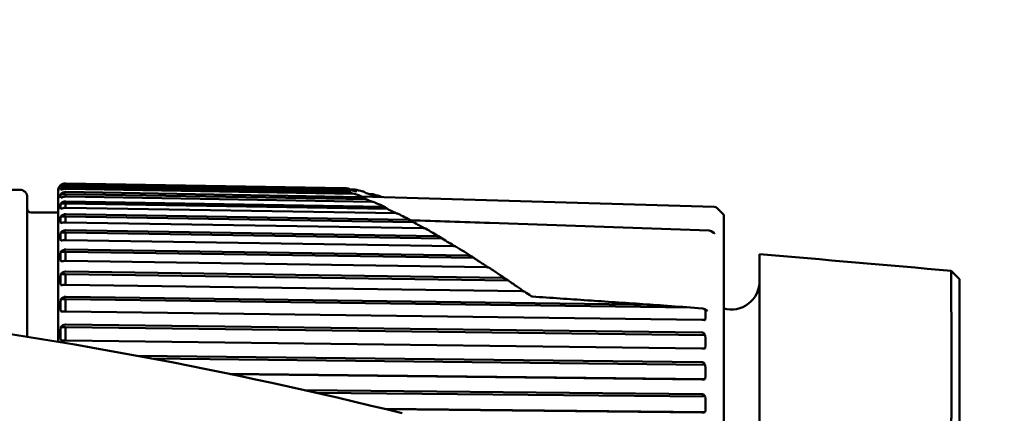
# Model space of a CAD drawing. Header units: millimetres. Extents: x 0 to 2239, y -60 to 841.
# Tile 57 of 151: x 836 to 861, y 412 to 423. Entities that reach past the tile are written whole.
import ezdxf

# ---------------------------------------------------------------- set-up
doc = ezdxf.new("R2010")
doc.units = ezdxf.units.MM
doc.layers.add('Bemaßung (ISO)', color=7, linetype='Continuous', lineweight=25)
doc.layers.add('Sichtbar (ISO)', color=7, linetype='Continuous', lineweight=50)
doc.styles.add('Notiztext (DIN)', font='isocpeur.ttf')
doc.dimstyles.new('Standard (DIN)', dxfattribs={"dimtxt": 3.5, "dimasz": 2.5, "dimexe": 2, "dimexo": 0.5, "dimgap": 0.5, "dimtad": 1, "dimrnd": 1e-08, "dimtxsty": 'Notiztext (DIN)', "dimcen": 0.09, "dimdle": 10, "dimclrd": 256, "dimclre": 256, "dimclrt": 256, "dimadec": 0, "dimazin": 0, "dimtfac": 1, "dimtmove": 0, "dimatfit": 3, "dimfxl": 1, "dimtolj": 1, "dimtzin": 0, "dimlwd": -1, "dimlwe": -1, "dimarcsym": 0})

# ---------------------------------------------------------------- blocks, each defined once
blk = doc.blocks.new('*D25')
at = {"layer": 'Bemaßung (ISO)', "transparency": 16777216}
for p, q in [((763.885, 780.063), (908.385, 780.063)), ((906.385, 777.563), (906.385, 282.563)), ((763.885, 280.063), (908.385, 280.063))]:
    blk.add_line(p, q, dxfattribs=at)
for points in [[(905.968, 777.563), (906.802, 777.563), (906.385, 780.063)], [(905.968, 282.563), (906.802, 282.563), (906.385, 280.063)]]:
    blk.add_solid(points, dxfattribs=at)
at = {"layer": 'Defpoints', "color": 0, "transparency": 16777216}
for p in [(763.385, 780.063), (763.385, 280.063), (906.385, 280.063)]:
    blk.add_point(p, dxfattribs=at)
at = {"layer": 'Bemaßung (ISO)', "transparency": 16777216, "insert": (902.385, 526.738), "char_height": 3.5, "attachment_point": 1, "rotation": 90, "style": 'Notiztext (DIN)'}
blk.add_mtext('\\A1;500', dxfattribs=at)
blk = doc.blocks.new('*D26')
at = {"layer": 'Bemaßung (ISO)', "transparency": 16777216}
for p, q in [((792.985, 680.063), (895.485, 680.063)), ((893.485, 677.563), (893.485, 382.563)), ((792.985, 380.063), (895.485, 380.063))]:
    blk.add_line(p, q, dxfattribs=at)
for points in [[(893.068, 677.563), (893.902, 677.563), (893.485, 680.063)], [(893.068, 382.563), (893.902, 382.563), (893.485, 380.063)]]:
    blk.add_solid(points, dxfattribs=at)
at = {"layer": 'Defpoints', "color": 0, "transparency": 16777216}
for p in [(792.485, 680.063), (792.485, 380.063), (893.485, 380.063)]:
    blk.add_point(p, dxfattribs=at)
at = {"layer": 'Bemaßung (ISO)', "transparency": 16777216, "insert": (889.485, 526.738), "char_height": 3.5, "attachment_point": 1, "rotation": 90, "style": 'Notiztext (DIN)'}
blk.add_mtext('\\A1;300', dxfattribs=at)

msp = doc.modelspace()

# ---------------------------------------------------------------- linework, layer by layer
at = {"layer": 'Sichtbar (ISO)'}
for p, q in [((829.9275, 418.3129), (835.5275, 418.3129)), ((836.5345, 414.3141), (836.5345, 418.2794)), ((836.6355, 418.4286), (836.6049, 418.4286)), ((836.7358, 418.359), (836.6049, 418.359)), ((836.7358, 418.359), (836.7358, 418.3383)), ((844.2359, 418.229), (836.7358, 418.359)), ((836.7377, 418.4771), (844.048, 418.3496)), ((844.048, 418.3256), (836.7377, 418.4532)), ((836.7377, 418.4111), (844.1345, 418.2829)), ((844.3164, 418.2069), (836.7377, 418.3382)), ((836.7377, 418.2538), (844.5208, 418.1208)), ((844.08, 418.3512), (836.738, 418.4794)), ((844.1332, 418.2995), (844.1186, 418.2998)), ((844.2075, 418.3213), (844.3164, 418.3194)), ((835.7275, 418.1129), (835.7275, 414.4459)), ((836.7358, 418.1986), (836.6049, 418.1986)), ((836.7358, 418.1986), (836.7358, 418.1326)), ((844.6362, 418.0636), (836.7358, 418.1986)), ((844.8044, 417.9947), (836.7377, 418.1326)), ((836.7377, 418.0065), (845.0745, 417.867)), ((853.7862, 417.8625), (844.503, 418.138)), ((844.7193, 418.1963), (844.8044, 418.1948)), ((836.7358, 417.9484), (836.6049, 417.9484)), ((836.7358, 417.9484), (836.7358, 417.8377)), ((845.1978, 417.8068), (836.7358, 417.9484)), ((845.4219, 417.6924), (836.7377, 417.8377)), ((854.032, 417.6552), (853.8539, 417.8332)), ((835.8275, 417.7129), (836.5345, 417.7129)), ((836.7358, 417.6103), (836.6049, 417.6103)), ((836.7358, 417.6103), (836.7358, 417.4556)), ((845.8701, 417.4617), (836.7358, 417.6103)), ((836.7377, 417.6707), (845.7386, 417.5243)), ((854.032, 417.6552), (854.032, 392.4707)), ((846.1361, 417.3026), (836.7377, 417.4555)), ((836.738, 417.2489), (846.491, 417.0958)), ((847.8789, 417.4406), (853.6518, 417.2406)), ((853.7031, 417.224), (853.7729, 417.1782)), ((836.7358, 417.1864), (836.6049, 417.1864)), ((836.7358, 417.1864), (836.7358, 416.9887)), ((846.6285, 417.0312), (836.7358, 417.1864)), ((846.9313, 416.8288), (836.7377, 416.9887)), ((836.738, 416.7437), (847.3194, 416.5849)), ((836.7358, 416.6797), (836.6049, 416.6797)), ((836.7358, 416.6797), (836.7358, 416.4404)), ((847.4638, 416.5187), (836.7358, 416.6797)), ((847.7977, 416.2745), (836.7377, 416.4404)), ((854.9775, 416.6202), (854.9775, 412.6737)), ((860.2275, 415.9629), (860.0085, 416.182)), ((836.7358, 416.0936), (836.6049, 416.0936)), ((836.7358, 416.0936), (836.7358, 415.8144)), ((848.365, 415.9283), (836.7358, 416.0936)), ((836.738, 416.1588), (848.2148, 415.9956)), ((860.2275, 415.9629), (860.2275, 394.1629)), ((848.7266, 415.644), (836.7377, 415.8144)), ((836.7358, 415.4322), (836.6049, 415.4322)), ((836.7358, 415.4322), (836.7358, 415.115)), ((853.1591, 415.2133), (836.7358, 415.4322)), ((836.738, 415.4981), (851.6733, 415.2989)), ((853.1591, 415.2133), (853.4666, 415.1919)), ((853.5243, 415.1754), (853.5741, 415.1473)), ((853.46, 414.892), (836.7377, 415.115)), ((853.5289, 414.8879), (853.5488, 414.8853)), ((836.7358, 414.7), (836.6049, 414.7)), ((836.7358, 414.7), (836.7358, 414.3469)), ((853.5488, 414.4923), (836.7358, 414.7)), ((836.7377, 414.7661), (853.46, 414.5594)), ((853.5488, 414.4923), (853.5289, 414.5197)), ((853.46, 414.1403), (836.7377, 414.3468)), ((853.5289, 414.1394), (853.5488, 414.1391)), ((838.6202, 413.9466), (853.46, 413.7789)), ((853.5488, 413.7121), (838.9948, 413.8764)), ((853.5488, 413.7121), (853.5289, 413.7394)), ((853.5488, 413.3308), (841.0359, 413.4722)), ((853.46, 413.3265), (841.0634, 413.4665)), ((853.5289, 413.3288), (853.5488, 413.3308)), ((843.011, 413.045), (853.46, 412.9388)), ((853.5488, 412.8728), (843.312, 412.9767)), ((853.5488, 412.8728), (853.5289, 412.8997)), ((853.5488, 412.4661), (845.1097, 412.5518)), ((853.46, 412.4562), (845.1557, 412.5405)), ((854.9775, 412.6737), (854.9775, 409.3152)), ((853.5289, 412.4619), (853.5488, 412.4661))]:
    msp.add_line(p, q, dxfattribs=at)
for centre, radius, start, end in [((835.5275, 418.1129), 0.2, 0, 90), ((836.7345, 418.2794), 0.2, 89, 180), ((835.8275, 417.8129), 0.1, 180, 270), ((853.7832, 417.7625), 0.1, 45, 88.3), ((853.6483, 417.1404), 0.1, 56.79195, 87.99135), ((854.2275, 415.9129), 0.75, 254.88539, 0), ((817.2023, 298.4986), 117.4179, 76.012181, 82.883311)]:
    msp.add_arc(centre, radius, start, end, dxfattribs=at)
for centre, major_axis, ratio, start_param, end_param in [((836.678, 418.3283), (0, -0.1161), 0.6534145, 4.4450033, 4.9799964), ((836.678, 418.1475), (0, -0.1932), 0.3926191, 4.4449372, 4.9799304), ((836.678, 417.8773), (0, -0.269), 0.281994, 4.4449216, 4.9799147), ((836.678, 417.5196), (0, -0.343), 0.2211838, 4.444914, 4.9799072), ((853.6483, 417.1404), (0.0035, 0.0999), 0.0458761, 0, 0.0060593), ((836.678, 417.0768), (0, -0.4146), 0.182976, 4.4449095, 4.9799026), ((853.718, 417.0946), (0.0549, 0.0836), 0.6896465, 0, 0.0005059), ((836.678, 416.5519), (0, -0.4834), 0.1569383, 4.4449064, 4.9798995), ((836.678, 415.9486), (0, -0.5489), 0.1382143, 4.4449041, 4.9798972), ((836.678, 415.2709), (0, -0.6106), 0.1242402, 4.4449023, 4.9798954), ((853.4591, 415.1366), (-0.0862, 0.002), 0.6454753, 4.4497344, 4.6402023), ((853.4068, 415.1269), (0.1435, 0.0162), 0.4556276, 6.239858, 7.2460231), ((836.678, 414.5234), (0, -0.6682), 0.1135366, 4.4449008, 4.9798939), ((840.7081, 414.4744), (12.8412, -0.3168), 0.7063267, 6.2811442, 6.3200718), ((840.7081, 413.6665), (12.8405, -0.3465), 0.7623532, 0.0011058, 0.0400334), ((840.7081, 412.7999), (12.8394, -0.3853), 0.8131721, 0.0049332, 0.0438608)]:
    msp.add_ellipse(centre, major_axis=major_axis, ratio=ratio, start_param=start_param, end_param=end_param, dxfattribs=at)
for points, knots in [([(836.6049, 418.4084), (836.6029, 418.4118), (836.6022, 418.4152), (836.6022, 418.4185), (836.6022, 418.4217), (836.6029, 418.4251), (836.6049, 418.4286)], [-0.024136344, -0.024136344, -0.024136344, -0.024136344, 0, 0, 0, 0.024136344, 0.024136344, 0.024136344, 0.024136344]), ([(836.7377, 418.4771), (836.7366, 418.4771), (836.7356, 418.4772), (836.7345, 418.4772), (836.7123, 418.4772), (836.6866, 418.4724), (836.6443, 418.4569), (836.6214, 418.4428), (836.6049, 418.4286)], [-0.000324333, -0.000324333, -0.000324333, -0.000324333, 0, 0, 0, 0.006641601, 0.006641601, 0.014171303, 0.014171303, 0.014171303, 0.014171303]), ([(836.6049, 418.4084), (836.6214, 418.4215), (836.6443, 418.4345), (836.6866, 418.4488), (836.7123, 418.4532), (836.7345, 418.4532), (836.7356, 418.4532), (836.7366, 418.4532), (836.7377, 418.4532)], [0.129222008, 0.129222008, 0.129222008, 0.129222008, 0.13675171, 0.13675171, 0.143393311, 0.143393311, 0.143393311, 0.143717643, 0.143717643, 0.143717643, 0.143717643]), ([(836.7377, 418.4111), (836.7366, 418.4111), (836.7356, 418.4111), (836.7345, 418.4111), (836.7123, 418.4111), (836.6866, 418.406), (836.6443, 418.3894), (836.6214, 418.3743), (836.6049, 418.359)], [0.143068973, 0.143068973, 0.143068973, 0.143068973, 0.143393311, 0.143393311, 0.143393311, 0.150034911, 0.150034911, 0.157564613, 0.157564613, 0.157564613, 0.157564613]), ([(836.6049, 418.2976), (836.6214, 418.3095), (836.6443, 418.3213), (836.6866, 418.3343), (836.7123, 418.3383), (836.7345, 418.3383), (836.7356, 418.3383), (836.7366, 418.3382), (836.7377, 418.3382)], [0.129222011, 0.129222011, 0.129222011, 0.129222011, 0.13675171, 0.13675171, 0.143393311, 0.143393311, 0.143393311, 0.143717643, 0.143717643, 0.143717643, 0.143717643]), ([(836.7377, 418.2538), (836.7366, 418.2539), (836.7356, 418.2539), (836.7345, 418.2539), (836.7123, 418.2539), (836.6866, 418.2485), (836.6443, 418.2308), (836.6214, 418.2148), (836.6049, 418.1986)], [0.143068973, 0.143068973, 0.143068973, 0.143068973, 0.143393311, 0.143393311, 0.143393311, 0.150034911, 0.150034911, 0.157564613, 0.157564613, 0.157564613, 0.157564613]), ([(844.115, 418.3197), (844.111, 418.3241), (844.1065, 418.3282), (844.0964, 418.3356), (844.0909, 418.3388), (844.0793, 418.344), (844.0733, 418.346), (844.0608, 418.3488), (844.0544, 418.3495), (844.048, 418.3496)], [0.0000081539, 0.0000081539, 0.0000081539, 0.0000081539, 0.0021482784, 0.0021482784, 0.0042475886, 0.0042475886, 0.0062184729, 0.0062184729, 0.0081561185, 0.0081561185, 0.0081561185, 0.0081561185]), ([(844.048, 418.3256), (844.0544, 418.3255), (844.0608, 418.3248), (844.0733, 418.3223), (844.0793, 418.3204), (844.0909, 418.3156), (844.0964, 418.3127), (844.1013, 418.3093)], [0.000001, 0.000001, 0.000001, 0.000001, 0.0019361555, 0.0019361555, 0.0039045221, 0.0039045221, 0.0059892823, 0.0059892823, 0.0059892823, 0.0059892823]), ([(844.1013, 418.3093), (844.1026, 418.3084), (844.1184, 418.2995), (844.1504, 418.2848), (844.1627, 418.2794), (844.1764, 418.2735)], [0, 0, 0, 0, 0.035716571, 0.035716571, 0.053385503, 0.053385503, 0.053385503, 0.053385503]), ([(844.1332, 418.2995), (844.1302, 418.3029), (844.1271, 418.3063), (844.1211, 418.313), (844.1181, 418.3164), (844.115, 418.3197)], [0.0000041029, 0.0000041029, 0.0000041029, 0.0000041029, 0.0016443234, 0.0016443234, 0.0032766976, 0.0032766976, 0.0032766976, 0.0032766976]), ([(844.214, 418.249), (844.2024, 418.2596), (844.1894, 418.268), (844.1692, 418.2765), (844.1623, 418.2788), (844.1483, 418.2819), (844.1414, 418.2828), (844.1345, 418.2829)], [0.000025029, 0.000025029, 0.000025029, 0.000025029, 0.005319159, 0.005319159, 0.007888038, 0.007888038, 0.010289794, 0.010289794, 0.010289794, 0.010289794]), ([(844.1433, 418.3471), (844.1472, 418.3467), (844.1511, 418.3461), (844.1622, 418.3438), (844.1691, 418.3417), (844.1893, 418.3336), (844.2024, 418.3258), (844.214, 418.3158)], [0.0008853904, 0.0008853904, 0.0008853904, 0.0008853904, 0.0020855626, 0.0020855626, 0.0043147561, 0.0043147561, 0.008940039, 0.008940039, 0.008940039, 0.008940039]), ([(844.214, 418.3158), (844.2175, 418.3126), (844.2213, 418.3095), (844.2287, 418.3033), (844.2323, 418.3002), (844.2359, 418.2972)], [0.0000247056, 0.0000247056, 0.0000247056, 0.0000247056, 0.0017175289, 0.0017175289, 0.0033640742, 0.0033640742, 0.0033640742, 0.0033640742]), ([(844.2359, 418.229), (844.2323, 418.2323), (844.2287, 418.2356), (844.2213, 418.2422), (844.2175, 418.2455), (844.214, 418.249)], [0.0000939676, 0.0000939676, 0.0000939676, 0.0000939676, 0.0017404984, 0.0017404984, 0.0034333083, 0.0034333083, 0.0034333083, 0.0034333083]), ([(844.2359, 418.2972), (844.2586, 418.2933), (844.2829, 418.2894), (844.3349, 418.2814), (844.3627, 418.2774), (844.3916, 418.2733)], [0.000029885, 0.000029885, 0.000029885, 0.000029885, 0.025809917, 0.025809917, 0.052389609, 0.052389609, 0.052389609, 0.052389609]), ([(844.382, 418.2882), (844.3794, 418.2932), (844.3757, 418.2974), (844.3665, 418.3051), (844.3611, 418.3085), (844.3494, 418.3138), (844.3433, 418.3158), (844.3302, 418.3185), (844.3233, 418.3192), (844.3164, 418.3194)], [0.0000501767, 0.0000501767, 0.0000501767, 0.0000501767, 0.0022198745, 0.0022198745, 0.0044086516, 0.0044086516, 0.0064355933, 0.0064355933, 0.0085134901, 0.0085134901, 0.0085134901, 0.0085134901]), ([(844.3916, 418.2733), (844.3899, 418.2758), (844.3883, 418.2783), (844.3849, 418.2833), (844.3832, 418.2859), (844.382, 418.2882)], [0.0001351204, 0.0001351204, 0.0001351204, 0.0001351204, 0.0013308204, 0.0013308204, 0.0025745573, 0.0025745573, 0.0025745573, 0.0025745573]), ([(844.549, 418.2698), (844.5561, 418.268), (844.5631, 418.2657), (844.5859, 418.2565), (844.6018, 418.2471), (844.6163, 418.2354)], [0.002860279, 0.002860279, 0.002860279, 0.002860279, 0.0050943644, 0.0050943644, 0.0105320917, 0.0105320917, 0.0105320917, 0.0105320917]), ([(844.6362, 418.2195), (844.6329, 418.2221), (844.6296, 418.2248), (844.6229, 418.2301), (844.6196, 418.2328), (844.6163, 418.2354)], [-0.0028224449, -0.0028224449, -0.0028224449, -0.0028224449, -0.0014110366, -0.0014110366, -0.0000020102, -0.0000020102, -0.0000020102, -0.0000020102]), ([(836.6049, 418.0964), (836.6214, 418.107), (836.6443, 418.1175), (836.6866, 418.1291), (836.7123, 418.1326), (836.7345, 418.1326), (836.7356, 418.1326), (836.7366, 418.1326), (836.7377, 418.1326)], [0.129222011, 0.129222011, 0.129222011, 0.129222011, 0.13675171, 0.13675171, 0.143393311, 0.143393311, 0.143393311, 0.143717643, 0.143717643, 0.143717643, 0.143717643]), ([(836.7377, 418.0065), (836.7366, 418.0065), (836.7356, 418.0065), (836.7345, 418.0065), (836.7123, 418.0065), (836.6866, 418.0008), (836.6443, 417.9823), (836.6214, 417.9655), (836.6049, 417.9484)], [0.143068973, 0.143068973, 0.143068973, 0.143068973, 0.143393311, 0.143393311, 0.143393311, 0.150034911, 0.150034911, 0.157564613, 0.157564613, 0.157564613, 0.157564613]), ([(844.3164, 418.2069), (844.3234, 418.2068), (844.3303, 418.2061), (844.3433, 418.2036), (844.3493, 418.2019), (844.3549, 418.1996)], [0.000001, 0.000001, 0.000001, 0.000001, 0.00209029, 0.00209029, 0.004083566, 0.004083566, 0.004083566, 0.004083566]), ([(844.6163, 418.0804), (844.6027, 418.092), (844.587, 418.1022), (844.5618, 418.113), (844.5535, 418.1158), (844.537, 418.1196), (844.5289, 418.1207), (844.5208, 418.1208)], [0.000002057, 0.000002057, 0.000002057, 0.000002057, 0.005798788, 0.005798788, 0.008491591, 0.008491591, 0.010938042, 0.010938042, 0.010938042, 0.010938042]), ([(844.6163, 418.0804), (844.6196, 418.0776), (844.6229, 418.0748), (844.6296, 418.0692), (844.6329, 418.0664), (844.6362, 418.0636)], [-0.002821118, -0.002821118, -0.002821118, -0.002821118, -0.0014127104, -0.0014127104, -0.0000007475, -0.0000007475, -0.0000007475, -0.0000007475]), ([(844.6362, 418.2195), (844.6755, 418.2084), (844.7151, 418.1974), (844.7955, 418.1752), (844.8362, 418.1641), (844.8773, 418.153)], [0.000004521, 0.000004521, 0.000004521, 0.000004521, 0.02762955, 0.02762955, 0.055509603, 0.055509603, 0.055509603, 0.055509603]), ([(844.7907, 417.995), (844.7788, 418.0002), (844.767, 418.0054), (844.7151, 418.0282), (844.6755, 418.0459), (844.6362, 418.0636)], [0.019766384, 0.019766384, 0.019766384, 0.019766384, 0.02792468, 0.02792468, 0.05555153, 0.05555153, 0.05555153, 0.05555153]), ([(844.8719, 418.1635), (844.8698, 418.1681), (844.8666, 418.1723), (844.8581, 418.1801), (844.8529, 418.1834), (844.8409, 418.1889), (844.8343, 418.191), (844.8198, 418.1939), (844.8121, 418.1946), (844.8044, 418.1948)], [0.0000196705, 0.0000196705, 0.0000196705, 0.0000196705, 0.0022907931, 0.0022907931, 0.0045515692, 0.0045515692, 0.0067703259, 0.0067703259, 0.0090967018, 0.0090967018, 0.0090967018, 0.0090967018]), ([(844.8044, 417.9947), (844.8122, 417.9946), (844.82, 417.9939), (844.8346, 417.9913), (844.8412, 417.9894), (844.848, 417.9865), (844.8488, 417.9862), (844.8495, 417.9859)], [0.000001, 0.000001, 0.000001, 0.000001, 0.0023532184, 0.0023532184, 0.0045962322, 0.0045962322, 0.0048846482, 0.0048846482, 0.0048846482, 0.0048846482]), ([(844.8773, 418.153), (844.8764, 418.1547), (844.8755, 418.1565), (844.8736, 418.16), (844.8727, 418.1618), (844.8719, 418.1635)], [0.0000451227, 0.0000451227, 0.0000451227, 0.0000451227, 0.0009402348, 0.0009402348, 0.0018483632, 0.0018483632, 0.0018483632, 0.0018483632]), ([(836.6049, 417.8062), (836.6214, 417.8155), (836.6443, 417.8246), (836.6866, 417.8346), (836.7123, 417.8377), (836.7345, 417.8377), (836.7356, 417.8377), (836.7366, 417.8377), (836.7377, 417.8377)], [0.129222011, 0.129222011, 0.129222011, 0.129222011, 0.13675171, 0.13675171, 0.143393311, 0.143393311, 0.143393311, 0.143717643, 0.143717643, 0.143717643, 0.143717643]), ([(845.183, 417.8194), (845.1676, 417.8333), (845.1494, 417.8452), (845.1207, 417.8578), (845.1111, 417.8611), (845.0926, 417.8655), (845.0835, 417.8668), (845.0745, 417.867)], [0.000027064, 0.000027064, 0.000027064, 0.000027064, 0.006611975, 0.006611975, 0.009676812, 0.009676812, 0.012412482, 0.012412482, 0.012412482, 0.012412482]), ([(845.183, 417.8194), (845.1855, 417.8173), (845.1881, 417.8151), (845.193, 417.8109), (845.1954, 417.8089), (845.1978, 417.8068)], [-0.0021590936, -0.0021590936, -0.0021590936, -0.0021590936, -0.0011030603, -0.0011030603, -0.0001018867, -0.0001018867, -0.0001018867, -0.0001018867]), ([(845.4279, 417.6922), (845.4002, 417.7059), (845.3726, 417.7196), (845.2958, 417.7578), (845.2467, 417.7823), (845.1978, 417.8068)], [0.012896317, 0.012896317, 0.012896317, 0.012896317, 0.029142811, 0.029142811, 0.058130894, 0.058130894, 0.058130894, 0.058130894]), ([(836.7377, 417.6707), (836.7366, 417.6708), (836.7356, 417.6708), (836.7345, 417.6708), (836.7123, 417.6708), (836.6866, 417.6648), (836.6443, 417.6456), (836.6214, 417.628), (836.6049, 417.6103)], [0.143068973, 0.143068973, 0.143068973, 0.143068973, 0.143393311, 0.143393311, 0.143393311, 0.150034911, 0.150034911, 0.157564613, 0.157564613, 0.157564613, 0.157564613]), ([(845.4219, 417.6924), (845.4302, 417.6922), (845.4385, 417.6916), (845.4543, 417.689), (845.4616, 417.6871), (845.4702, 417.6837), (845.4722, 417.6828), (845.4741, 417.6819)], [0.000001, 0.000001, 0.000001, 0.000001, 0.0024908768, 0.0024908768, 0.0049782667, 0.0049782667, 0.0058104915, 0.0058104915, 0.0058104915, 0.0058104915]), ([(845.8603, 417.4701), (845.8425, 417.4856), (845.822, 417.4993), (845.7899, 417.5137), (845.7792, 417.5176), (845.7585, 417.5226), (845.7485, 417.5241), (845.7386, 417.5243)], [0.000006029, 0.000006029, 0.000006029, 0.000006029, 0.007344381, 0.007344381, 0.010774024, 0.010774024, 0.013790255, 0.013790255, 0.013790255, 0.013790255]), ([(845.8603, 417.4701), (845.8619, 417.4688), (845.8635, 417.4674), (845.8668, 417.4645), (845.8684, 417.4631), (845.8701, 417.4617)], [-0.0013425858, -0.0013425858, -0.0013425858, -0.0013425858, -0.0006762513, -0.0006762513, 0, 0, 0, 0]), ([(846.1602, 417.3013), (846.1197, 417.3235), (846.079, 417.346), (845.9821, 417.3995), (845.9261, 417.4306), (845.8701, 417.4617)], [0.008807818, 0.008807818, 0.008807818, 0.008807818, 0.030629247, 0.030629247, 0.060712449, 0.060712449, 0.060712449, 0.060712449]), ([(836.6049, 417.4289), (836.6214, 417.4368), (836.6443, 417.4445), (836.6866, 417.4529), (836.7123, 417.4556), (836.7345, 417.4556), (836.7356, 417.4556), (836.7366, 417.4556), (836.7377, 417.4555)], [0.129222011, 0.129222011, 0.129222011, 0.129222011, 0.13675171, 0.13675171, 0.143393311, 0.143393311, 0.143393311, 0.143717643, 0.143717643, 0.143717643, 0.143717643]), ([(836.7377, 417.2489), (836.7366, 417.2489), (836.7356, 417.2489), (836.7345, 417.2489), (836.7123, 417.2489), (836.6866, 417.2428), (836.6443, 417.2228), (836.6214, 417.2047), (836.6049, 417.1864)], [0.143068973, 0.143068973, 0.143068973, 0.143068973, 0.143393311, 0.143393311, 0.143393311, 0.150034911, 0.150034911, 0.157564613, 0.157564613, 0.157564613, 0.157564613]), ([(846.1361, 417.3026), (846.1458, 417.3025), (846.1556, 417.3018), (846.1724, 417.2991), (846.1793, 417.2975), (846.1887, 417.294), (846.1918, 417.2927), (846.1944, 417.2912)], [0.000001, 0.000001, 0.000001, 0.000001, 0.0029372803, 0.0029372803, 0.0053490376, 0.0053490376, 0.0067107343, 0.0067107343, 0.0067107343, 0.0067107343]), ([(836.6049, 416.9672), (836.6214, 416.9735), (836.6443, 416.9798), (836.6866, 416.9866), (836.7123, 416.9887), (836.7345, 416.9887), (836.7356, 416.9887), (836.7366, 416.9887), (836.7377, 416.9887)], [0.129222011, 0.129222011, 0.129222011, 0.129222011, 0.13675171, 0.13675171, 0.143393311, 0.143393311, 0.143393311, 0.143717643, 0.143717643, 0.143717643, 0.143717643]), ([(846.6284, 417.0315), (846.6085, 417.0499), (846.5851, 417.0662), (846.5487, 417.0833), (846.5365, 417.0879), (846.5133, 417.0939), (846.5021, 417.0956), (846.491, 417.0958)], [0.0000122, 0.0000122, 0.0000122, 0.0000122, 0.008388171, 0.008388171, 0.012277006, 0.012277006, 0.015645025, 0.015645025, 0.015645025, 0.015645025]), ([(846.9712, 416.8252), (846.919, 416.8566), (846.8668, 416.888), (846.7526, 416.9567), (846.6906, 416.994), (846.6284, 417.0315)], [0.005302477, 0.005302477, 0.005302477, 0.005302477, 0.031453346, 0.031453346, 0.062503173, 0.062503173, 0.062503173, 0.062503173]), ([(853.7729, 417.1782), (853.777, 417.1755), (853.7808, 417.1732), (853.787, 417.1696), (853.7895, 417.1682), (853.7923, 417.1668), (853.7931, 417.1665), (853.7933, 417.1664), (853.7933, 417.1664), (853.7933, 417.1664)], [0, 0, 0, 0, 0.0023378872, 0.0023378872, 0.004437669, 0.004437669, 0.0058635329, 0.0058635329, 0.0060697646, 0.0060697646, 0.0060697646, 0.0060697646]), ([(836.7377, 416.7437), (836.7366, 416.7437), (836.7356, 416.7438), (836.7345, 416.7438), (836.7123, 416.7438), (836.6866, 416.7375), (836.6443, 416.7171), (836.6214, 416.6985), (836.6049, 416.6797)], [0.143068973, 0.143068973, 0.143068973, 0.143068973, 0.143393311, 0.143393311, 0.143393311, 0.150034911, 0.150034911, 0.157564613, 0.157564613, 0.157564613, 0.157564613]), ([(846.9313, 416.8288), (846.9426, 416.8286), (846.954, 416.8279), (846.9716, 416.8253), (846.9782, 416.8239), (846.9882, 416.8206), (846.9919, 416.819), (846.9948, 416.8172)], [0.000000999, 0.000000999, 0.000000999, 0.000000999, 0.0033919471, 0.0033919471, 0.005730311, 0.005730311, 0.0075789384, 0.0075789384, 0.0075789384, 0.0075789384]), ([(836.6049, 416.4242), (836.6214, 416.4289), (836.6443, 416.4337), (836.6866, 416.4388), (836.7123, 416.4404), (836.7345, 416.4404), (836.7356, 416.4404), (836.7366, 416.4404), (836.7377, 416.4404)], [0.129222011, 0.129222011, 0.129222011, 0.129222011, 0.13675171, 0.13675171, 0.143393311, 0.143393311, 0.143393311, 0.143717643, 0.143717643, 0.143717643, 0.143717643]), ([(847.4641, 416.5185), (847.4426, 416.5375), (847.4183, 416.5541), (847.3803, 416.5718), (847.3673, 416.5767), (847.3428, 416.5829), (847.3311, 416.5847), (847.3194, 416.5849)], [0.000121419, 0.000121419, 0.000121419, 0.000121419, 0.008705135, 0.008705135, 0.012825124, 0.012825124, 0.016354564, 0.016354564, 0.016354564, 0.016354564]), ([(847.6212, 416.4173), (847.595, 416.4342), (847.5688, 416.451), (847.5164, 416.4848), (847.4902, 416.5017), (847.4641, 416.5185)], [0.000018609, 0.000018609, 0.000018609, 0.000018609, 0.012469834, 0.012469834, 0.024957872, 0.024957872, 0.024957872, 0.024957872]), ([(847.6212, 416.4173), (847.6628, 416.3905), (847.7044, 416.3636), (847.781, 416.3143), (847.816, 416.2918), (847.8512, 416.269)], [-0.039523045, -0.039523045, -0.039523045, -0.039523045, -0.019707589, -0.019707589, -0.00307377, -0.00307377, -0.00307377, -0.00307377]), ([(847.7977, 416.2745), (847.8107, 416.2743), (847.8224, 416.2736), (847.8395, 416.2716), (847.8459, 416.2705), (847.8568, 416.2678), (847.8609, 416.2663), (847.8644, 416.2644), (847.8648, 416.2641), (847.8652, 416.2639)], [0.000001, 0.000001, 0.000001, 0.000001, 0.0039114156, 0.0039114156, 0.0066451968, 0.0066451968, 0.0092990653, 0.0092990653, 0.0096947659, 0.0096947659, 0.0096947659, 0.0096947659]), ([(860.0085, 416.182), (860.0084, 416.1821), (860.0083, 416.1789), (860.0084, 416.1134), (860.0119, 415.7779), (860.0161, 415.0344), (860.017, 414.8631), (860.0203, 414.1123), (860.0221, 413.4057), (860.0221, 412.5842)], [0.82807187, 0.82807187, 0.82807187, 0.82807187, 0.87412562, 0.87412562, 1.29935844, 1.29935844, 1.4106845, 1.4106845, 1.74559586, 1.74559586, 1.74559586, 1.74559586]), ([(836.7377, 416.1588), (836.7366, 416.1588), (836.7356, 416.1588), (836.7345, 416.1588), (836.7123, 416.1588), (836.6866, 416.1525), (836.6443, 416.1317), (836.6214, 416.1128), (836.6049, 416.0936)], [0.143068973, 0.143068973, 0.143068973, 0.143068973, 0.143393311, 0.143393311, 0.143393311, 0.150034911, 0.150034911, 0.157564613, 0.157564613, 0.157564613, 0.157564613]), ([(848.3659, 415.9275), (848.3424, 415.9477), (848.3166, 415.9647), (848.2769, 415.9827), (848.2635, 415.9875), (848.2385, 415.9936), (848.2266, 415.9954), (848.2148, 415.9956)], [0.00032124, 0.00032124, 0.00032124, 0.00032124, 0.009278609, 0.009278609, 0.013485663, 0.013485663, 0.017060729, 0.017060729, 0.017060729, 0.017060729]), ([(848.3659, 415.9275), (848.3922, 415.9098), (848.4194, 415.8912), (848.4727, 415.8549), (848.5001, 415.8363), (848.5451, 415.8056), (848.5638, 415.7928), (848.6166, 415.7568), (848.6527, 415.7322), (848.7211, 415.6854), (848.7559, 415.6617), (848.7899, 415.6384)], [-0.066189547, -0.066189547, -0.066189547, -0.066189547, -0.053882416, -0.053882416, -0.041521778, -0.041521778, -0.032967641, -0.032967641, -0.016960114, -0.016960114, -0.001415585, -0.001415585, -0.001415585, -0.001415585]), ([(836.6049, 415.8035), (836.6214, 415.8067), (836.6443, 415.8099), (836.6866, 415.8134), (836.7123, 415.8144), (836.7345, 415.8144), (836.7356, 415.8144), (836.7366, 415.8144), (836.7377, 415.8144)], [0.129222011, 0.129222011, 0.129222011, 0.129222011, 0.13675171, 0.13675171, 0.143393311, 0.143393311, 0.143393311, 0.143717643, 0.143717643, 0.143717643, 0.143717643]), ([(836.7377, 415.4981), (836.7366, 415.4981), (836.7356, 415.4981), (836.7345, 415.4981), (836.7123, 415.4981), (836.6866, 415.4917), (836.6443, 415.4707), (836.6214, 415.4516), (836.6049, 415.4322)], [0.143068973, 0.143068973, 0.143068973, 0.143068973, 0.143393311, 0.143393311, 0.143393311, 0.150034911, 0.150034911, 0.157564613, 0.157564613, 0.157564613, 0.157564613]), ([(848.7266, 415.644), (848.7397, 415.6438), (848.7514, 415.6433), (848.7685, 415.6419), (848.775, 415.6412), (848.786, 415.6394), (848.7903, 415.6384), (848.795, 415.6367), (848.7963, 415.636), (848.7973, 415.6354)], [0.000001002, 0.000001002, 0.000001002, 0.000001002, 0.003938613, 0.003938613, 0.006692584, 0.006692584, 0.009350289, 0.009350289, 0.01079928, 0.01079928, 0.01079928, 0.01079928]), ([(848.9681, 415.5166), (848.9764, 415.5108), (848.9868, 415.5065), (848.9999, 415.504), (849.0027, 415.5037), (849.0055, 415.5035)], [0, 0, 0, 0, 0.0042803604, 0.0042803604, 0.0054654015, 0.0054654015, 0.0054654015, 0.0054654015]), ([(849.0055, 415.5035), (849.2475, 415.4871), (849.4894, 415.4706), (849.9733, 415.4376), (850.2153, 415.4211), (850.6992, 415.388), (850.9412, 415.3715), (851.4251, 415.3383), (851.667, 415.3217), (852.151, 415.2884), (852.3929, 415.2717), (852.6349, 415.255)], [1.550316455, 1.550316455, 1.550316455, 1.550316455, 1.5507829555, 1.5507829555, 1.5512494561, 1.5512494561, 1.5517159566, 1.5517159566, 1.5521824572, 1.5521824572, 1.5526489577, 1.5526489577, 1.5526489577, 1.5526489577]), ([(853.1591, 415.2133), (852.8985, 415.2369), (852.6229, 415.2575), (852.1692, 415.2833), (851.9911, 415.2914), (851.7688, 415.2973), (851.7208, 415.2983), (851.6733, 415.2989)], [-0.17315405, -0.17315405, -0.17315405, -0.17315405, -0.09766852, -0.09766852, -0.04883426, -0.04883426, -0.03529483, -0.03529483, -0.03529483, -0.03529483]), ([(853.5741, 415.1473), (853.5804, 415.1438), (853.5864, 415.1407), (853.5965, 415.1361), (853.6009, 415.1344), (853.6064, 415.1326), (853.6082, 415.1322), (853.6098, 415.1318), (853.6102, 415.1318), (853.6102, 415.1318)], [0, 0, 0, 0, 0.003135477, 0.003135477, 0.0059681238, 0.0059681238, 0.0078975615, 0.0078975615, 0.0090706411, 0.0090706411, 0.0090706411, 0.0090706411]), ([(836.6049, 415.1095), (836.6214, 415.1111), (836.6443, 415.1127), (836.6866, 415.1144), (836.7123, 415.115), (836.7345, 415.115), (836.7356, 415.115), (836.7366, 415.115), (836.7377, 415.115)], [0.129222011, 0.129222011, 0.129222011, 0.129222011, 0.13675171, 0.13675171, 0.143393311, 0.143393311, 0.143393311, 0.143717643, 0.143717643, 0.143717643, 0.143717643]), ([(853.46, 414.892), (853.4706, 414.8919), (853.4827, 414.8915), (853.5039, 414.8904), (853.5159, 414.8894), (853.5258, 414.8882), (853.5274, 414.8881), (853.5289, 414.8879)], [-0.0711820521, -0.0711820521, -0.0711820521, -0.0711820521, -0.0680336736, -0.0680336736, -0.0641085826, -0.0641085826, -0.0633683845, -0.0633683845, -0.0633683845, -0.0633683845]), ([(836.7377, 414.7661), (836.7366, 414.7661), (836.7356, 414.7661), (836.7345, 414.7661), (836.7123, 414.7661), (836.6866, 414.7596), (836.6443, 414.7386), (836.6214, 414.7194), (836.6049, 414.7)], [0.143068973, 0.143068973, 0.143068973, 0.143068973, 0.143393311, 0.143393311, 0.143393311, 0.150034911, 0.150034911, 0.157564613, 0.157564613, 0.157564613, 0.157564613]), ([(853.5289, 414.5197), (853.5274, 414.5218), (853.5258, 414.5238), (853.5159, 414.5358), (853.5039, 414.5459), (853.4827, 414.5562), (853.4706, 414.5592), (853.46, 414.5594)], [-0.0079867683, -0.0079867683, -0.0079867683, -0.0079867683, -0.0072465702, -0.0072465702, -0.0033214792, -0.0033214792, -0.0001731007, -0.0001731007, -0.0001731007, -0.0001731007]), ([(836.6049, 414.3468), (836.6214, 414.3468), (836.6443, 414.3468), (836.6866, 414.3469), (836.7123, 414.3469), (836.7345, 414.3469), (836.7356, 414.3469), (836.7366, 414.3469), (836.7377, 414.3469)], [0.129222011, 0.129222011, 0.129222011, 0.129222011, 0.13675171, 0.13675171, 0.143393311, 0.143393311, 0.143393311, 0.143717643, 0.143717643, 0.143717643, 0.143717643]), ([(853.46, 414.1403), (853.4706, 414.1401), (853.4827, 414.14), (853.5039, 414.1397), (853.5159, 414.1395), (853.5258, 414.1394), (853.5274, 414.1394), (853.5289, 414.1394)], [-0.0711820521, -0.0711820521, -0.0711820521, -0.0711820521, -0.0680336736, -0.0680336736, -0.0641085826, -0.0641085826, -0.0633683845, -0.0633683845, -0.0633683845, -0.0633683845]), ([(853.5289, 413.7394), (853.5274, 413.7414), (853.5258, 413.7434), (853.5159, 413.7554), (853.5039, 413.7654), (853.4827, 413.7757), (853.4706, 413.7787), (853.46, 413.7789)], [-0.0079867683, -0.0079867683, -0.0079867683, -0.0079867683, -0.0072465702, -0.0072465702, -0.0033214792, -0.0033214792, -0.0001731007, -0.0001731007, -0.0001731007, -0.0001731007]), ([(853.46, 413.3265), (853.4706, 413.3263), (853.4827, 413.3264), (853.5039, 413.327), (853.5159, 413.3277), (853.5258, 413.3286), (853.5274, 413.3287), (853.5289, 413.3288)], [-0.0711820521, -0.0711820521, -0.0711820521, -0.0711820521, -0.0680336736, -0.0680336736, -0.0641085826, -0.0641085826, -0.0633683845, -0.0633683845, -0.0633683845, -0.0633683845]), ([(853.5289, 412.8997), (853.5274, 412.9018), (853.5258, 412.9038), (853.5159, 412.9156), (853.5039, 412.9255), (853.4827, 412.9357), (853.4706, 412.9386), (853.46, 412.9388)], [-0.0079867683, -0.0079867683, -0.0079867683, -0.0079867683, -0.0072465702, -0.0072465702, -0.0033214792, -0.0033214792, -0.0001731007, -0.0001731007, -0.0001731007, -0.0001731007]), ([(853.46, 412.4562), (853.4706, 412.4561), (853.4827, 412.4565), (853.5039, 412.4579), (853.5159, 412.4594), (853.5258, 412.4612), (853.5274, 412.4615), (853.5289, 412.4619)], [-0.0711820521, -0.0711820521, -0.0711820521, -0.0711820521, -0.0680336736, -0.0680336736, -0.0641085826, -0.0641085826, -0.0633683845, -0.0633683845, -0.0633683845, -0.0633683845])]:
    msp.add_open_spline(points, degree=3, knots=knots, dxfattribs=at)
for points in [[(844.08, 418.3512), (844.0991, 418.3509), (844.1199, 418.3494), (844.1433, 418.3471)], [(844.1277, 418.2954), (844.1291, 418.2968), (844.1309, 418.2982), (844.1332, 418.2995)], [(844.3354, 418.3174), (844.4008, 418.3048), (844.4727, 418.2888), (844.549, 418.2698)], [(844.2844, 418.2075), (844.2676, 418.2147), (844.2514, 418.2218), (844.2359, 418.229)], [(844.3549, 418.1996), (844.42, 418.1728), (844.4925, 418.1427), (844.5698, 418.1096)], [(844.8365, 418.1901), (844.9057, 418.1691), (844.9771, 418.1463), (845.0502, 418.1217)], [(844.8495, 417.9859), (844.9415, 417.9438), (845.0375, 417.8987), (845.1365, 417.8507)], [(845.4741, 417.6819), (845.5849, 417.6248), (845.6986, 417.5648), (845.8145, 417.502)], [(845.7947, 417.5127), (846.4891, 417.4881), (847.1838, 417.464), (847.8785, 417.4403)], [(846.1944, 417.2912), (846.3211, 417.2192), (846.4502, 417.1443), (846.5811, 417.0668)], [(853.7031, 417.2241), (853.7031, 417.224), (853.7031, 417.224), (853.7031, 417.224)], [(846.9948, 416.8172), (847.136, 416.7304), (847.2792, 416.6409), (847.424, 416.5488)], [(854.9775, 416.6202), (856.6546, 416.474), (858.3316, 416.3279), (860.0085, 416.182)], [(847.8652, 416.2639), (848.0199, 416.1625), (848.1762, 416.0585), (848.3339, 415.952)], [(848.7973, 415.6354), (848.854, 415.5961), (848.911, 415.5565), (848.9681, 415.5166)]]:
    msp.add_open_spline(points, degree=3, dxfattribs=at)
for points, weights in [([(853.5488, 414.8853), (853.5527, 415.0127), (853.5505, 415.1402)], [1.69312184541, 1.69337500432, 1.69322830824]), ([(860.0221, 412.5842), (860.0221, 411.0455), (859.1819, 409.4023)], [1.27927488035, 1.27927488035, 1.2314661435])]:
    msp.add_rational_spline(points, weights, degree=2, dxfattribs=at)

# ---------------------------------------------------------------- dimensions: what is measured, and where the dimension line sits
at = {"layer": 'Bemaßung (ISO)'}
for base, p1, p2, angle, picture, middle in [((906.385, 280.0629), (763.385, 780.0629), (763.385, 280.0629), 90, '*D25', (906.385, 530.0629)), ((893.485, 380.0629), (792.485, 680.0629), (792.485, 380.0629), 270, '*D26', (893.485, 530.0629))]:
    dim = msp.add_linear_dim(base=base, p1=p1, p2=p2, angle=angle, dimstyle='Standard (DIN)', override={"dimgap": 0.5, "dimdec": 2, "dimtol": 0, "dimlim": 0, "dimtp": 0, "dimtm": 0, "dimtdec": 2, "dimtofl": 0, "dimatfit": 1}, dxfattribs=at)
    dim.commit()
    dim.dimension.update_dxf_attribs({"geometry": picture, "text_midpoint": middle, "dimtype": 160})

doc.saveas('drawing.dxf')
